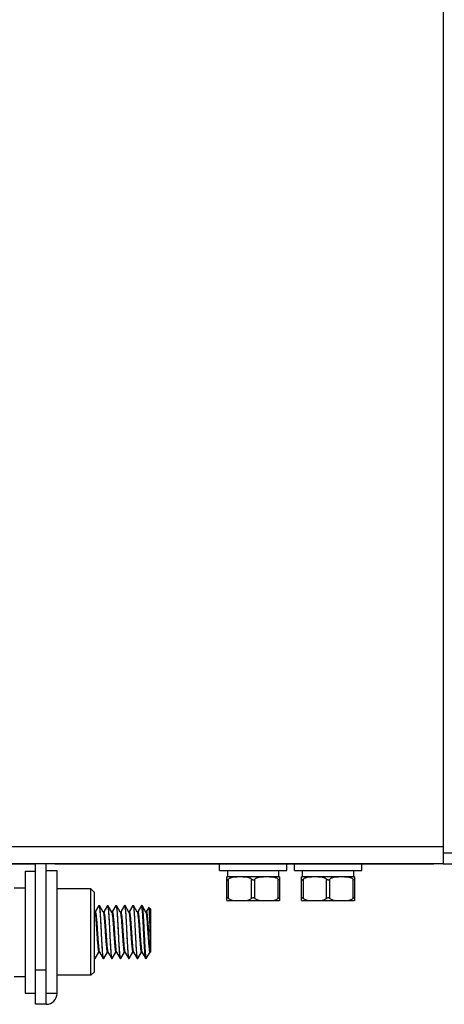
# Model space of a CAD drawing. Header units: millimetres. Extents: x 0 to 2125, y 1 to 1486.
# Tile 45 of 55: x 755 to 818, y 804 to 948. Entities that reach past the tile are written whole.
import ezdxf

# ---------------------------------------------------------------- set-up
doc = ezdxf.new("R2010")
doc.units = ezdxf.units.MM
doc.header["$LTSCALE"] = 77.505185
doc.layers.get('0').update_dxf_attribs({"linetype": 'CONTINUOUS'})

msp = doc.modelspace()

# ---------------------------------------------------------------- linework, layer by layer
at = {"linetype": 'Continuous'}
for p, q in [((817.65107, 1316.32716), (817.65107, 824.59457)), ((700.55107, 826.9005), (817.65107, 826.9005)), ((949.45107, 825.92716), (817.65107, 825.92716)), ((700.55107, 824.40053), (817.65107, 824.40053)), ((716.45108, 824.32978), (757.75107, 824.33167)), ((759.35107, 824.32716), (757.75107, 824.32716)), ((757.75107, 803.72716), (757.75107, 824.32716)), ((759.35107, 803.72716), (759.35107, 824.39104)), ((760.95107, 824.32716), (815.95107, 824.32716)), ((784.80107, 823.37716), (784.80107, 824.32716)), ((794.70107, 823.37716), (794.70107, 824.32716)), ((795.80107, 823.37716), (795.80107, 824.32716)), ((805.70107, 823.37716), (805.70107, 824.32716)), ((817.65107, 824.58118), (817.65107, 824.32716)), ((817.65107, 824.32716), (819.25107, 824.32716)), ((756.25107, 823.27716), (757.75107, 823.27716)), ((756.25107, 823.27705), (756.25107, 805.37726)), ((760.95107, 823.32716), (759.35107, 823.32716)), ((760.95107, 805.32716), (760.95107, 823.32716)), ((784.80113, 823.37716), (794.70101, 823.37716)), ((786.00107, 822.42716), (785.84842, 822.41153)), ((785.85107, 818.94222), (785.85107, 822.4121)), ((786.00107, 822.42716), (786.00107, 823.37716)), ((793.50107, 822.42716), (786.00107, 822.42716)), ((793.50107, 822.42716), (793.50107, 823.37716)), ((793.50107, 822.42716), (793.65372, 822.41153)), ((793.65107, 818.94222), (793.65107, 822.4121)), ((795.80113, 823.37716), (805.70101, 823.37716)), ((797.00107, 822.42716), (796.84842, 822.41153)), ((796.85107, 818.94222), (796.85107, 822.4121)), ((797.00107, 822.42716), (797.00107, 823.37716)), ((804.50107, 822.42716), (797.00107, 822.42716)), ((804.50107, 822.42716), (804.50107, 823.37716)), ((804.50107, 822.42716), (804.65372, 822.41153)), ((804.65107, 818.94222), (804.65107, 822.4121)), ((754.65107, 820.82716), (756.25107, 820.82716)), ((786.10107, 819.24706), (786.10107, 822.10725)), ((789.50107, 819.24706), (789.50107, 822.10725)), ((790.00107, 819.24706), (790.00107, 822.10725)), ((793.40107, 819.24706), (793.40107, 822.10725)), ((797.10107, 819.24706), (797.10107, 822.10725)), ((800.50107, 819.24706), (800.50107, 822.10725)), ((801.00107, 819.24706), (801.00107, 822.10725)), ((804.40107, 819.24706), (804.40107, 822.10725)), ((765.92107, 820.65216), (760.95107, 820.65216)), ((766.42107, 820.15216), (765.92107, 820.65216)), ((765.92107, 808.00216), (765.92107, 820.65216)), ((766.42107, 808.50223), (766.42107, 820.15209)), ((767.08354, 818.21203), (766.5395, 817.27453)), ((767.08354, 818.21203), (767.10107, 818.22716)), ((767.10107, 818.22716), (767.15107, 818.22716)), ((767.10107, 818.22716), (767.15107, 818.22716)), ((767.1686, 818.21203), (767.15107, 818.22716)), ((767.72422, 817.25459), (767.1686, 818.21203)), ((768.33354, 818.21203), (767.7895, 817.27453)), ((768.33354, 818.21203), (768.35107, 818.22716)), ((768.35107, 818.22716), (768.40107, 818.22716)), ((768.35107, 818.22716), (768.40107, 818.22716)), ((768.35107, 818.22716), (768.35335, 818.2269)), ((768.4186, 818.21203), (768.40107, 818.22716)), ((768.97422, 817.25459), (768.4186, 818.21203)), ((769.58354, 818.21203), (769.0395, 817.27453)), ((769.58354, 818.21203), (769.60107, 818.22716)), ((769.60107, 818.22716), (769.65107, 818.22716)), ((769.60107, 818.22716), (769.65107, 818.22716)), ((769.60107, 818.22716), (769.60336, 818.2269)), ((769.6686, 818.21203), (769.65107, 818.22716)), ((770.22422, 817.25459), (769.6686, 818.21203)), ((770.83354, 818.21203), (770.2895, 817.27453)), ((770.83354, 818.21203), (770.85107, 818.22716)), ((770.85107, 818.22716), (770.90107, 818.22716)), ((770.85107, 818.22716), (770.90107, 818.22716)), ((770.85107, 818.22716), (770.85336, 818.2269)), ((770.9186, 818.21203), (770.90107, 818.22716)), ((771.47422, 817.25459), (770.9186, 818.21203)), ((772.08354, 818.21203), (771.5395, 817.27453)), ((772.08354, 818.21203), (772.10107, 818.22716)), ((772.10107, 818.22716), (772.15107, 818.22716)), ((772.10107, 818.22716), (772.15107, 818.22716)), ((772.1686, 818.21203), (772.15107, 818.22716)), ((772.72422, 817.25459), (772.1686, 818.21203)), ((773.33354, 818.21203), (772.7895, 817.27453)), ((773.33354, 818.21203), (773.35107, 818.22716)), ((773.35107, 818.22716), (773.40107, 818.22716)), ((773.35107, 818.22716), (773.40107, 818.22716)), ((773.35333, 818.22691), (773.35107, 818.22716)), ((773.40107, 818.22716), (773.4186, 818.21203)), ((773.97422, 817.25459), (773.4186, 818.21203)), ((774.42441, 817.93756), (774.0395, 817.27453)), ((774.43636, 817.94187), (774.42441, 817.93756)), ((774.43636, 817.94187), (774.65107, 817.72716)), ((785.84849, 818.94277), (786.00107, 818.92716)), ((793.50107, 818.92716), (786.00107, 818.92716)), ((793.65365, 818.94277), (793.50107, 818.92716)), ((796.84849, 818.94277), (797.00107, 818.92716)), ((804.50107, 818.92716), (797.00107, 818.92716)), ((804.65365, 818.94277), (804.50107, 818.92716)), ((766.47422, 817.25459), (766.42107, 817.34609)), ((766.55107, 817.27453), (766.46264, 817.27453)), ((767.80107, 817.27453), (767.71264, 817.27453)), ((769.05107, 817.27453), (768.96264, 817.27453)), ((770.21264, 817.27453), (770.30107, 817.27453)), ((770.22422, 817.25457), (770.22911, 817.24528)), ((771.55107, 817.27453), (771.46264, 817.27453)), ((771.47422, 817.25458), (771.47933, 817.24483)), ((772.80107, 817.27453), (772.71264, 817.27453)), ((772.72422, 817.25458), (772.72956, 817.24435)), ((774.05107, 817.27453), (773.96264, 817.27453)), ((774.65107, 817.72713), (774.65107, 811.37978)), ((766.5436, 810.44229), (767.08764, 811.37979)), ((767.07607, 811.37979), (767.1645, 811.37979)), ((767.15292, 811.39973), (767.70854, 810.44229)), ((767.7936, 810.44229), (768.33764, 811.37979)), ((768.32607, 811.37979), (768.4145, 811.37979)), ((768.40292, 811.39973), (768.95854, 810.44229)), ((769.0436, 810.44229), (769.58764, 811.37979)), ((769.57607, 811.37979), (769.6645, 811.37979)), ((769.64919, 811.40667), (769.65292, 811.39974)), ((769.65292, 811.39973), (770.20854, 810.44229)), ((770.2936, 810.44229), (770.83764, 811.37979)), ((770.82607, 811.37979), (770.9145, 811.37979)), ((770.89755, 811.41004), (770.90292, 811.39974)), ((770.90292, 811.39973), (771.45854, 810.44229)), ((771.5436, 810.44229), (772.08764, 811.37979)), ((772.07607, 811.37979), (772.1645, 811.37979)), ((772.15292, 811.39973), (772.70854, 810.44229)), ((772.7936, 810.44229), (773.33764, 811.37979)), ((773.32607, 811.37979), (773.4145, 811.37979)), ((773.40292, 811.39973), (773.95854, 810.44229)), ((774.0436, 810.44229), (774.58764, 811.37979)), ((774.57607, 811.37979), (774.65107, 811.37979)), ((766.42107, 810.50691), (766.45854, 810.44229)), ((766.45854, 810.44229), (766.47607, 810.42716)), ((766.47607, 810.42716), (766.52607, 810.42716)), ((766.47607, 810.42716), (766.52607, 810.42716)), ((766.5436, 810.44229), (766.52607, 810.42716)), ((767.70854, 810.44229), (767.72607, 810.42716)), ((767.72607, 810.42716), (767.77607, 810.42716)), ((767.72607, 810.42716), (767.77607, 810.42716)), ((767.77607, 810.42716), (767.77379, 810.42742)), ((767.7936, 810.44229), (767.77607, 810.42716)), ((768.95854, 810.44229), (768.97607, 810.42716)), ((768.97607, 810.42716), (769.02607, 810.42716)), ((769.0436, 810.44229), (769.02607, 810.42716)), ((770.20854, 810.44229), (770.22607, 810.42716)), ((770.22607, 810.42716), (770.27607, 810.42716)), ((770.22607, 810.42716), (770.27607, 810.42716)), ((770.27607, 810.42716), (770.2738, 810.42742)), ((770.2936, 810.44229), (770.27607, 810.42716)), ((771.45854, 810.44229), (771.47607, 810.42716)), ((771.47607, 810.42716), (771.52607, 810.42716)), ((771.47607, 810.42716), (771.52607, 810.42716)), ((771.5436, 810.44229), (771.52607, 810.42716)), ((772.70854, 810.44229), (772.72607, 810.42716)), ((772.72607, 810.42716), (772.77607, 810.42716)), ((772.72607, 810.42716), (772.77607, 810.42716)), ((772.77607, 810.42716), (772.77379, 810.42742)), ((772.7936, 810.44229), (772.77607, 810.42716)), ((773.97607, 810.42716), (774.02607, 810.42716)), ((774.00463, 810.44979), (774.00825, 810.44279)), ((774.02607, 810.42716), (774.0436, 810.44229)), ((754.65107, 807.82716), (756.25107, 807.82716)), ((759.35107, 808.72716), (757.75107, 808.72716)), ((765.92107, 808.00216), (760.95107, 808.00216)), ((766.42107, 808.50216), (765.92107, 808.00216)), ((756.25107, 805.37716), (757.75107, 805.37716)), ((760.95107, 805.32716), (759.35107, 805.32716)), ((759.35107, 803.72716), (757.75107, 803.72716))]:
    msp.add_line(p, q, dxfattribs=at)
for centre, radius, start, end in [((760.95107, 825.92716), 1.6, 257.9897936, 270), ((815.95107, 825.92716), 1.6, 270, 282.0102064), ((766.36837, 817.19324), 0.12234, 27.2992418, 30.0938928), ((767.62483, 817.19689), 0.11493, 28.518739, 30.1387499), ((767.24983, 811.45605), 0.11209, 209.0007187, 210.1629305), ((768.50526, 811.4591), 0.11831, 207.9587057, 210.1175664), ((766.52608, 810.43745), 0.01029, 258.277994, 269.9521975), ((771.52608, 810.43745), 0.01029, 258.277994, 269.9521975), ((759.35107, 805.32716), 1.6, 270, 0)]:
    msp.add_arc(centre, radius, start, end, dxfattribs=at)
for points, knots in [([(789.50107, 822.10725), (789.38222, 822.19497), (789.104, 822.3097), (788.67144, 822.38191), (788.23605, 822.4082), (787.80105, 822.41402), (787.36605, 822.4082), (786.93067, 822.38191), (786.49812, 822.3097), (786.21991, 822.19496), (786.10107, 822.10725)], [0, 0, 0, 0, 0.126626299, 0.251359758, 0.375711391, 0.5000055, 0.624299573, 0.74865073, 0.87338251, 1, 1, 1, 1]), ([(793.40107, 822.10725), (793.28221, 822.19498), (793.00398, 822.30971), (792.57141, 822.38191), (792.13606, 822.4082), (791.70108, 822.41402), (791.26611, 822.4082), (790.83075, 822.38192), (790.39818, 822.30971), (790.11994, 822.19498), (790.00107, 822.10725)], [0, 0, 0, 0, 0.12664008, 0.251366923, 0.375710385, 0.499996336, 0.62428242, 0.748625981, 0.873353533, 1, 1, 1, 1]), ([(800.50107, 822.10725), (800.38222, 822.19497), (800.104, 822.3097), (799.67144, 822.38191), (799.23605, 822.4082), (798.80105, 822.41402), (798.36605, 822.4082), (797.93067, 822.38191), (797.49812, 822.3097), (797.21991, 822.19496), (797.10107, 822.10725)], [0, 0, 0, 0, 0.126626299, 0.251359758, 0.375711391, 0.5000055, 0.624299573, 0.74865073, 0.87338251, 1, 1, 1, 1]), ([(804.40107, 822.10725), (804.28221, 822.19498), (804.00398, 822.30971), (803.57141, 822.38191), (803.13606, 822.4082), (802.70108, 822.41402), (802.26611, 822.4082), (801.83075, 822.38192), (801.39818, 822.30971), (801.11994, 822.19498), (801.00107, 822.10725)], [0, 0, 0, 0, 0.12664008, 0.251366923, 0.375710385, 0.499996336, 0.62428242, 0.748625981, 0.873353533, 1, 1, 1, 1]), ([(785.85107, 822.10725), (785.85107, 822.09492), (785.85321, 822.07109), (785.86407, 822.03842), (785.88553, 822.01209), (785.92115, 822.00296), (785.96141, 822.01499), (786.0048, 822.03888), (786.05192, 822.07109), (786.08427, 822.09485), (786.10107, 822.10725)], [0, 0, 0, 0, 0.107056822, 0.205775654, 0.296012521, 0.388715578, 0.505491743, 0.651520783, 0.818798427, 1, 1, 1, 1]), ([(789.50107, 822.10725), (789.51869, 822.09425), (789.56499, 822.06266), (789.64638, 822.02047), (789.71592, 822.00633), (789.75107, 822.00633)], [0, 0, 0, 0, 0.240123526, 0.614400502, 1, 1, 1, 1]), ([(789.75107, 822.00633), (789.77466, 822.00633), (789.86584, 822.01854), (789.94689, 822.06727), (790.00107, 822.10725)], [0, 0, 0, 0, 0.259379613, 1, 1, 1, 1]), ([(793.40107, 822.10725), (793.41787, 822.09485), (793.45022, 822.07109), (793.49734, 822.03888), (793.54073, 822.01499), (793.58099, 822.00296), (793.61661, 822.01209), (793.63807, 822.03842), (793.64893, 822.07109), (793.65107, 822.09492), (793.65107, 822.10725)], [0, 0, 0, 0, 0.181201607, 0.348479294, 0.494508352, 0.611284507, 0.703987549, 0.794224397, 0.892943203, 1, 1, 1, 1]), ([(796.85107, 822.10725), (796.85107, 822.09492), (796.85321, 822.07109), (796.86407, 822.03842), (796.88553, 822.01209), (796.92115, 822.00296), (796.96141, 822.01499), (797.0048, 822.03888), (797.05192, 822.07109), (797.08427, 822.09485), (797.10107, 822.10725)], [0, 0, 0, 0, 0.107056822, 0.205775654, 0.296012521, 0.388715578, 0.505491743, 0.651520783, 0.818798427, 1, 1, 1, 1]), ([(800.50107, 822.10725), (800.51869, 822.09425), (800.56499, 822.06266), (800.64638, 822.02047), (800.71592, 822.00633), (800.75107, 822.00633)], [0, 0, 0, 0, 0.240123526, 0.614400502, 1, 1, 1, 1]), ([(800.75107, 822.00633), (800.77466, 822.00633), (800.86584, 822.01854), (800.94689, 822.06727), (801.00107, 822.10725)], [0, 0, 0, 0, 0.259379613, 1, 1, 1, 1]), ([(804.40107, 822.10725), (804.41787, 822.09485), (804.45022, 822.07109), (804.49734, 822.03888), (804.54073, 822.01499), (804.58099, 822.00296), (804.61661, 822.01209), (804.63807, 822.03842), (804.64893, 822.07109), (804.65107, 822.09492), (804.65107, 822.10725)], [0, 0, 0, 0, 0.181201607, 0.348479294, 0.494508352, 0.611284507, 0.703987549, 0.794224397, 0.892943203, 1, 1, 1, 1]), ([(786.10107, 819.24706), (786.08427, 819.25946), (786.05192, 819.28323), (786.0048, 819.31543), (785.96141, 819.33933), (785.92115, 819.35136), (785.88553, 819.34223), (785.86407, 819.3159), (785.85321, 819.28322), (785.85107, 819.2594), (785.85107, 819.24706)], [0, 0, 0, 0, 0.181201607, 0.348479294, 0.494508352, 0.611284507, 0.703987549, 0.794224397, 0.892943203, 1, 1, 1, 1]), ([(789.75107, 819.34799), (789.72749, 819.34799), (789.6363, 819.33578), (789.55525, 819.28705), (789.50107, 819.24706)], [0, 0, 0, 0, 0.259379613, 1, 1, 1, 1]), ([(790.00107, 819.24706), (789.98346, 819.26006), (789.93715, 819.29166), (789.85576, 819.33385), (789.78623, 819.34799), (789.75107, 819.34799)], [0, 0, 0, 0, 0.240123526, 0.614400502, 1, 1, 1, 1]), ([(793.65107, 819.24706), (793.65107, 819.2594), (793.64893, 819.28322), (793.63807, 819.3159), (793.61661, 819.34223), (793.58099, 819.35136), (793.54073, 819.33933), (793.49734, 819.31543), (793.45022, 819.28323), (793.41787, 819.25946), (793.40107, 819.24706)], [0, 0, 0, 0, 0.107056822, 0.205775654, 0.296012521, 0.388715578, 0.505491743, 0.651520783, 0.818798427, 1, 1, 1, 1]), ([(797.10107, 819.24706), (797.08427, 819.25946), (797.05192, 819.28323), (797.0048, 819.31543), (796.96141, 819.33933), (796.92115, 819.35136), (796.88553, 819.34223), (796.86407, 819.3159), (796.85321, 819.28322), (796.85107, 819.2594), (796.85107, 819.24706)], [0, 0, 0, 0, 0.181201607, 0.348479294, 0.494508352, 0.611284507, 0.703987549, 0.794224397, 0.892943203, 1, 1, 1, 1]), ([(800.75107, 819.34799), (800.72749, 819.34799), (800.6363, 819.33578), (800.55525, 819.28705), (800.50107, 819.24706)], [0, 0, 0, 0, 0.259379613, 1, 1, 1, 1]), ([(801.00107, 819.24706), (800.98346, 819.26006), (800.93715, 819.29166), (800.85576, 819.33385), (800.78623, 819.34799), (800.75107, 819.34799)], [0, 0, 0, 0, 0.240123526, 0.614400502, 1, 1, 1, 1]), ([(804.65107, 819.24706), (804.65107, 819.2594), (804.64893, 819.28322), (804.63807, 819.3159), (804.61661, 819.34223), (804.58099, 819.35136), (804.54073, 819.33933), (804.49734, 819.31543), (804.45022, 819.28323), (804.41787, 819.25946), (804.40107, 819.24706)], [0, 0, 0, 0, 0.107056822, 0.205775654, 0.296012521, 0.388715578, 0.505491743, 0.651520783, 0.818798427, 1, 1, 1, 1]), ([(767.10107, 818.22716), (767.10463, 818.22716), (767.10962, 818.2241), (767.11295, 818.22025), (767.11394, 818.21899)], [0, 0, 0, 0, 0.6897136, 1, 1, 1, 1]), ([(767.11394, 818.21899), (767.11493, 818.21773), (767.11937, 818.2114), (767.12271, 818.20437), (767.1251, 818.19874)], [0, 0, 0, 0, 0.207680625, 1, 1, 1, 1]), ([(767.1251, 818.19874), (767.12601, 818.19657), (767.12998, 818.18666), (767.13326, 818.17648), (767.13562, 818.1685)], [0, 0, 0, 0, 0.22032335, 1, 1, 1, 1]), ([(767.13562, 818.1685), (767.15319, 818.10899), (767.1784, 817.94716), (767.21267, 817.64945), (767.2465, 817.24404), (767.28141, 816.74481), (767.31635, 816.16742), (767.35151, 815.53063), (767.38671, 814.85498), (767.42194, 814.16228), (767.45717, 813.47491), (767.49234, 812.81506), (767.52743, 812.20404), (767.5623, 811.66156), (767.59695, 811.20518), (767.62716, 810.88567), (767.6528, 810.68421), (767.66996, 810.57606), (767.68701, 810.49842), (767.7002, 810.4567), (767.70854, 810.44231)], [0, 0, 0, 0, 0.02400838, 0.063086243, 0.116082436, 0.181328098, 0.256735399, 0.3398784, 0.428081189, 0.51850474, 0.608233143, 0.694377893, 0.774166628, 0.845030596, 0.904693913, 0.951258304, 0.969160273, 0.983287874, 0.993565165, 1, 1, 1, 1]), ([(767.73938, 810.49331), (767.72219, 810.55509), (767.69687, 810.72057), (767.66278, 811.02334), (767.62897, 811.4323), (767.59419, 811.93373), (767.55935, 812.51194), (767.51154, 813.38085), (767.46581, 814.28567), (767.41905, 815.19722), (767.384, 815.85372), (767.34904, 816.46128), (767.3143, 817.00046), (767.27978, 817.45394), (767.24968, 817.77138), (767.22414, 817.97154), (767.20704, 818.07901), (767.19005, 818.1562), (767.1769, 818.19768), (767.1686, 818.212)], [0, 0, 0, 0, 0.024835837, 0.064597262, 0.118109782, 0.183699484, 0.259281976, 0.342443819, 0.520735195, 0.610159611, 0.69594579, 0.775356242, 0.845854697, 0.905193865, 0.951501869, 0.969307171, 0.983360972, 0.993589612, 1, 1, 1, 1]), ([(768.36282, 818.22034), (768.36376, 818.21926), (768.36795, 818.21377), (768.37113, 818.20758), (768.37339, 818.20262)], [0, 0, 0, 0, 0.208388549, 1, 1, 1, 1]), ([(768.37339, 818.20262), (768.37467, 818.19982), (768.38033, 818.18626), (768.38466, 818.17218), (768.38777, 818.161)], [0, 0, 0, 0, 0.209803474, 1, 1, 1, 1]), ([(768.38777, 818.161), (768.40496, 818.09922), (768.43028, 817.93373), (768.46437, 817.63096), (768.49818, 817.22198), (768.53296, 816.72055), (768.56779, 816.14233), (768.6156, 815.27342), (768.66134, 814.36859), (768.7081, 813.45705), (768.74314, 812.80056), (768.7781, 812.19302), (768.81284, 811.65385), (768.84737, 811.20037), (768.87746, 810.88294), (768.903, 810.68278), (768.9201, 810.5753), (768.93709, 810.49812), (768.95024, 810.45664), (768.95854, 810.44232)], [0, 0, 0, 0, 0.024837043, 0.064599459, 0.118112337, 0.183702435, 0.259286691, 0.342450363, 0.520741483, 0.610165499, 0.695949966, 0.775357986, 0.845855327, 0.905194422, 0.951502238, 0.969307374, 0.983361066, 0.993589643, 1, 1, 1, 1]), ([(768.98929, 810.49363), (768.97211, 810.5555), (768.94679, 810.72114), (768.91271, 811.02412), (768.8789, 811.43323), (768.84412, 811.93474), (768.80929, 812.51299), (768.76149, 813.38185), (768.71576, 814.28658), (768.66901, 815.19798), (768.63397, 815.85434), (768.59901, 816.46174), (768.56428, 817.00078), (768.52976, 817.45414), (768.49967, 817.77149), (768.47413, 817.9716), (768.45703, 818.07904), (768.44004, 818.15621), (768.4269, 818.19768), (768.4186, 818.212)], [0, 0, 0, 0, 0.024870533, 0.064660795, 0.118195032, 0.183797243, 0.259387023, 0.342551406, 0.520830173, 0.610242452, 0.696013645, 0.775405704, 0.845887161, 0.905213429, 0.951511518, 0.969312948, 0.983363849, 0.993590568, 1, 1, 1, 1]), ([(769.61277, 818.22039), (769.61371, 818.21931), (769.61789, 818.21386), (769.62106, 818.20771), (769.62332, 818.20277)], [0, 0, 0, 0, 0.208422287, 1, 1, 1, 1]), ([(769.62332, 818.20277), (769.62461, 818.19994), (769.63035, 818.18623), (769.63472, 818.17199), (769.63786, 818.16068)], [0, 0, 0, 0, 0.209381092, 1, 1, 1, 1]), ([(769.63786, 818.16068), (769.65503, 818.0988), (769.68036, 817.93316), (769.71444, 817.63017), (769.74825, 817.22105), (769.78302, 816.71953), (769.81785, 816.1413), (769.86565, 815.27244), (769.91138, 814.36772), (769.95814, 813.45632), (769.99317, 812.79996), (770.02813, 812.19256), (770.06286, 811.65353), (770.09738, 811.20017), (770.12747, 810.88283), (770.15301, 810.68272), (770.17011, 810.57527), (770.1871, 810.49811), (770.20024, 810.45664), (770.20854, 810.44232)], [0, 0, 0, 0, 0.024871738, 0.064662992, 0.118198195, 0.183802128, 0.25939051, 0.342553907, 0.520832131, 0.61024396, 0.696014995, 0.775408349, 0.845889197, 0.905214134, 0.951511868, 0.969313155, 0.983363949, 0.9935906, 1, 1, 1, 1]), ([(770.23948, 810.49293), (770.22227, 810.5546), (770.19696, 810.7199), (770.16286, 811.02241), (770.12905, 811.4312), (770.09427, 811.93252), (770.05942, 812.5107), (770.0116, 813.37968), (769.96586, 814.28462), (769.91909, 815.19633), (769.88404, 815.85299), (769.84908, 816.46073), (769.81433, 817.00008), (769.7798, 817.4537), (769.7497, 817.77124), (769.72415, 817.97147), (769.70705, 818.07898), (769.69005, 818.15618), (769.6769, 818.19768), (769.6686, 818.212)], [0, 0, 0, 0, 0.024794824, 0.064521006, 0.118007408, 0.183580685, 0.259156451, 0.34231911, 0.520625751, 0.610063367, 0.695866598, 0.775296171, 0.84581346, 0.905169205, 0.951489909, 0.969299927, 0.983357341, 0.993588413, 1, 1, 1, 1]), ([(770.86282, 818.22035), (770.86375, 818.21926), (770.86795, 818.21378), (770.87112, 818.20759), (770.87338, 818.20263)], [0, 0, 0, 0, 0.208390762, 1, 1, 1, 1]), ([(770.87338, 818.20263), (770.87466, 818.19982), (770.88033, 818.18625), (770.88466, 818.17217), (770.88777, 818.16098)], [0, 0, 0, 0, 0.209775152, 1, 1, 1, 1]), ([(770.88777, 818.16098), (770.90496, 818.09919), (770.93028, 817.93369), (770.96437, 817.6309), (770.99818, 817.22192), (771.03296, 816.72047), (771.0678, 816.14224), (771.11561, 815.27333), (771.16134, 814.36852), (771.2081, 813.457), (771.24314, 812.80051), (771.2781, 812.19297), (771.31284, 811.6538), (771.34737, 811.20033), (771.37746, 810.88291), (771.40301, 810.68276), (771.42011, 810.5753), (771.43709, 810.49812), (771.45024, 810.45664), (771.45854, 810.44232)], [0, 0, 0, 0, 0.024839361, 0.0646037, 0.118118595, 0.183710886, 0.259296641, 0.342460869, 0.520748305, 0.610170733, 0.69595526, 0.77536434, 0.845861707, 0.905199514, 0.951504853, 0.96930871, 0.983361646, 0.993589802, 1, 1, 1, 1]), ([(771.49163, 810.48545), (771.47403, 810.54485), (771.44884, 810.7065), (771.41455, 811.00396), (771.38073, 811.4092), (771.34581, 811.90832), (771.31086, 812.48567), (771.2757, 813.12247), (771.24049, 813.7982), (771.20525, 814.49101), (771.17002, 815.17853), (771.13484, 815.83855), (771.09974, 816.44974), (771.06487, 816.99239), (771.03021, 817.44891), (771, 817.76852), (770.97435, 817.97004), (770.95719, 818.07822), (770.94013, 818.15588), (770.92694, 818.19761), (770.9186, 818.21201)], [0, 0, 0, 0, 0.023967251, 0.063011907, 0.115982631, 0.181211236, 0.256609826, 0.339751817, 0.42795951, 0.518393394, 0.608138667, 0.694301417, 0.774108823, 0.844990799, 0.904670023, 0.951246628, 0.969152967, 0.983284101, 0.99356389, 1, 1, 1, 1]), ([(772.10107, 818.22716), (772.10463, 818.22716), (772.10962, 818.2241), (772.11295, 818.22025), (772.11394, 818.21899)], [0, 0, 0, 0, 0.6897136, 1, 1, 1, 1]), ([(772.11394, 818.21899), (772.11493, 818.21773), (772.11937, 818.2114), (772.12271, 818.20437), (772.1251, 818.19874)], [0, 0, 0, 0, 0.207680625, 1, 1, 1, 1]), ([(772.1251, 818.19874), (772.12601, 818.19657), (772.12998, 818.18666), (772.13326, 818.17648), (772.13562, 818.1685)], [0, 0, 0, 0, 0.22032335, 1, 1, 1, 1]), ([(772.13562, 818.1685), (772.15319, 818.10899), (772.1784, 817.94716), (772.21267, 817.64945), (772.2465, 817.24404), (772.28141, 816.74481), (772.31635, 816.16742), (772.35151, 815.53063), (772.38671, 814.85498), (772.42194, 814.16228), (772.45717, 813.47491), (772.49234, 812.81506), (772.52743, 812.20404), (772.5623, 811.66156), (772.59695, 811.20518), (772.62716, 810.88567), (772.6528, 810.68421), (772.66996, 810.57606), (772.68701, 810.49842), (772.7002, 810.4567), (772.70854, 810.44231)], [0, 0, 0, 0, 0.02400838, 0.063086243, 0.116082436, 0.181328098, 0.256735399, 0.3398784, 0.428081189, 0.51850474, 0.608233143, 0.694377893, 0.774166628, 0.845030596, 0.904693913, 0.951258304, 0.969160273, 0.983287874, 0.993565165, 1, 1, 1, 1]), ([(772.73938, 810.49331), (772.72219, 810.55509), (772.69687, 810.72057), (772.66278, 811.02334), (772.62897, 811.4323), (772.59419, 811.93373), (772.55935, 812.51194), (772.51154, 813.38085), (772.46581, 814.28567), (772.41905, 815.19722), (772.384, 815.85372), (772.34904, 816.46128), (772.3143, 817.00046), (772.27978, 817.45394), (772.24968, 817.77138), (772.22414, 817.97154), (772.20704, 818.07901), (772.19005, 818.1562), (772.1769, 818.19768), (772.1686, 818.212)], [0, 0, 0, 0, 0.024835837, 0.064597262, 0.118109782, 0.183699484, 0.259281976, 0.342443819, 0.520735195, 0.610159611, 0.69594579, 0.775356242, 0.845854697, 0.905193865, 0.951501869, 0.969307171, 0.983360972, 0.993589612, 1, 1, 1, 1]), ([(773.37364, 818.20207), (773.37279, 818.20394), (773.36978, 818.21026), (773.36619, 818.21638), (773.36298, 818.22015)], [0, 0, 0, 0, 0.293454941, 1, 1, 1, 1]), ([(773.38744, 818.16218), (773.38634, 818.16609), (773.38237, 818.17959), (773.37775, 818.19295), (773.37364, 818.20207)], [0, 0, 0, 0, 0.289093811, 1, 1, 1, 1]), ([(773.95854, 810.4423), (773.95024, 810.45663), (773.93709, 810.49814), (773.92009, 810.57538), (773.90298, 810.68294), (773.87742, 810.88328), (773.84731, 811.20102), (773.81276, 811.65493), (773.778, 812.19461), (773.74302, 812.80269), (773.70796, 813.45971), (773.67284, 814.14456), (773.63771, 814.83528), (773.60262, 815.50969), (773.56757, 816.14614), (773.53272, 816.72425), (773.49792, 817.22535), (773.46411, 817.6338), (773.42999, 817.93581), (773.40469, 818.10074), (773.38744, 818.16218)], [0, 0, 0, 0, 0.006413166, 0.016646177, 0.030710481, 0.048527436, 0.094872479, 0.154260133, 0.224811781, 0.304278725, 0.390121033, 0.479591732, 0.569826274, 0.657935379, 0.741098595, 0.816655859, 0.882194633, 0.935631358, 0.975289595, 1, 1, 1, 1]), ([(773.4186, 818.212), (773.42719, 818.19718), (773.44065, 818.15399), (773.45809, 818.07353), (773.47563, 817.96115), (773.50186, 817.75161), (773.53273, 817.41933), (773.56816, 816.94513), (773.60381, 816.38247), (773.63968, 815.7504), (773.67564, 815.07023), (773.71165, 814.36496), (773.74766, 813.65842), (773.78363, 812.97446), (773.81952, 812.33622), (773.8552, 811.76522), (773.89067, 811.28077), (773.92157, 810.93896), (773.94772, 810.72104), (773.96534, 810.60213), (773.98285, 810.5148), (773.99636, 810.46724), (774.00463, 810.44979)], [0, 0, 0, 0, 0.00659362, 0.017189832, 0.031791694, 0.050315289, 0.098515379, 0.160228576, 0.233397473, 0.315565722, 0.40396779, 0.495625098, 0.587448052, 0.676341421, 0.759309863, 0.833560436, 0.896599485, 0.946322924, 0.96566265, 0.981111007, 0.992562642, 1, 1, 1, 1]), ([(774.65107, 813.88111), (774.64174, 814.12913), (774.62361, 814.62247), (774.5969, 815.347), (774.57045, 816.02999), (774.54786, 816.55869), (774.5294, 816.93774), (774.51623, 817.18154), (774.50316, 817.39439), (774.49018, 817.57398), (774.4775, 817.71867), (774.46484, 817.82659), (774.4542, 817.89381), (774.44436, 817.92776), (774.43944, 817.93879), (774.43636, 817.94187)], [0, 0, 0, 0, 0.182953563, 0.363903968, 0.534441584, 0.686785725, 0.753977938, 0.814185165, 0.866760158, 0.911162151, 0.946935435, 0.973749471, 0.991396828, 0.996790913, 1, 1, 1, 1]), ([(786.10107, 819.24706), (786.21991, 819.15936), (786.49811, 819.04463), (786.93065, 818.97241), (787.36601, 818.94612), (787.801, 818.9403), (788.23599, 818.94611), (788.67136, 818.9724), (789.10395, 819.0446), (789.3822, 819.15934), (789.50107, 819.24706)], [0, 0, 0, 0, 0.126614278, 0.251342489, 0.375689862, 0.499980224, 0.62427071, 0.748618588, 0.873350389, 1, 1, 1, 1]), ([(790.00107, 819.24706), (790.11994, 819.15934), (790.39817, 819.04461), (790.83074, 818.9724), (791.2661, 818.94612), (791.70107, 818.9403), (792.13605, 818.94612), (792.57141, 818.9724), (793.00397, 819.04461), (793.28221, 819.15934), (793.40107, 819.24706)], [0, 0, 0, 0, 0.126642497, 0.251370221, 0.375714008, 0.500000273, 0.624286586, 0.748630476, 0.873358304, 1, 1, 1, 1]), ([(797.10107, 819.24706), (797.21991, 819.15936), (797.49811, 819.04463), (797.93065, 818.97241), (798.36601, 818.94612), (798.801, 818.9403), (799.23599, 818.94611), (799.67136, 818.9724), (800.10395, 819.0446), (800.3822, 819.15934), (800.50107, 819.24706)], [0, 0, 0, 0, 0.126614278, 0.251342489, 0.375689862, 0.499980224, 0.62427071, 0.748618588, 0.873350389, 1, 1, 1, 1]), ([(801.00107, 819.24706), (801.11994, 819.15934), (801.39817, 819.04461), (801.83074, 818.9724), (802.2661, 818.94612), (802.70107, 818.9403), (803.13605, 818.94612), (803.57141, 818.9724), (804.00397, 819.04461), (804.28221, 819.15934), (804.40107, 819.24706)], [0, 0, 0, 0, 0.126642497, 0.251370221, 0.375714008, 0.500000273, 0.624286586, 0.748630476, 0.873358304, 1, 1, 1, 1]), ([(766.47709, 817.24935), (766.48513, 817.23381), (766.49908, 817.19273), (766.52659, 817.07782), (766.55759, 816.87392), (766.59351, 816.56414), (766.6296, 816.17537), (766.66615, 815.72151), (766.70281, 815.21843), (766.73957, 814.68392), (766.77635, 814.13681), (766.81312, 813.59642), (766.84983, 813.08181), (766.88639, 812.61116), (766.92273, 812.20096), (766.95853, 811.86587), (766.99036, 811.63889), (767.01683, 811.50427), (767.03563, 811.43869), (767.05055, 811.39844), (767.06847, 811.3798), (767.07607, 811.3798)], [0, 0, 0, 0, 0.008868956, 0.021844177, 0.059941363, 0.11325878, 0.180003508, 0.257862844, 0.344114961, 0.435734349, 0.529502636, 0.622124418, 0.710345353, 0.791069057, 0.861469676, 0.919098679, 0.961991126, 0.977468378, 0.988835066, 0.996145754, 1, 1, 1, 1]), ([(766.55107, 817.27452), (766.5587, 817.27453), (766.57667, 817.25573), (766.59163, 817.2153), (766.61048, 817.14932), (766.63703, 817.01395), (766.66895, 816.78571), (766.70485, 816.44884), (766.74129, 816.03658), (766.77796, 815.56376), (766.81477, 815.04703), (766.85165, 814.50476), (766.88853, 813.95619), (766.92539, 813.42078), (766.96215, 812.91753), (766.9988, 812.46433), (767.03496, 812.07709), (767.07098, 811.76979), (767.10196, 811.56845), (767.12965, 811.45613), (767.14364, 811.41641), (767.15179, 811.4017)], [0, 0, 0, 0, 0.003867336, 0.011211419, 0.022634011, 0.038188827, 0.081292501, 0.139194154, 0.209907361, 0.290958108, 0.379492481, 0.472385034, 0.566353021, 0.658074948, 0.744310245, 0.822016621, 0.888462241, 0.941332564, 0.978843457, 0.991478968, 1, 1, 1, 1]), ([(767.72582, 817.25176), (767.73394, 817.23682), (767.74792, 817.19674), (767.77556, 817.08372), (767.80655, 816.88169), (767.84254, 816.57372), (767.87868, 816.18606), (767.91531, 815.73268), (767.95204, 815.22948), (767.98887, 814.69431), (768.02573, 814.14612), (768.06257, 813.60436), (768.09935, 813.0882), (768.13599, 812.61597), (768.17241, 812.20426), (768.20828, 811.86787), (768.24018, 811.63997), (768.2667, 811.5048), (768.28554, 811.43893), (768.30049, 811.39855), (768.31845, 811.37979), (768.32607, 811.3798)], [0, 0, 0, 0, 0.00861505, 0.021341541, 0.059010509, 0.112001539, 0.178528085, 0.25627602, 0.34251613, 0.434210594, 0.528124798, 0.620944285, 0.70939399, 0.790356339, 0.860985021, 0.91881293, 0.961859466, 0.977394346, 0.988800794, 0.996136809, 1, 1, 1, 1]), ([(767.80107, 817.27452), (767.80868, 817.27452), (767.82663, 817.25582), (767.84156, 817.2155), (767.86038, 817.14976), (767.88688, 817.01483), (767.91875, 816.78735), (767.95458, 816.45154), (767.99097, 816.04051), (768.02758, 815.56899), (768.06432, 815.05352), (768.10113, 814.51238), (768.13796, 813.96468), (768.17476, 813.4298), (768.21146, 812.92665), (768.24805, 812.47305), (768.28417, 812.08489), (768.32012, 811.77611), (768.35112, 811.57323), (768.3787, 811.45937), (768.39267, 811.41883), (768.40075, 811.40363)], [0, 0, 0, 0, 0.00385882, 0.011183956, 0.022572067, 0.038081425, 0.08105857, 0.138796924, 0.209322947, 0.290177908, 0.378524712, 0.471255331, 0.565104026, 0.656764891, 0.743010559, 0.820808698, 0.887433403, 0.940571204, 0.978432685, 0.991271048, 1, 1, 1, 1]), ([(768.9806, 817.24213), (768.98843, 817.22496), (769.00225, 817.18112), (769.02951, 817.06111), (769.06045, 816.85212), (769.09619, 816.53745), (769.13214, 816.14567), (769.16849, 815.69058), (769.20495, 815.18793), (769.24151, 814.65526), (769.27808, 814.11116), (769.31464, 813.57459), (769.35113, 813.06425), (769.38749, 812.59798), (769.42362, 812.19191), (769.45921, 811.86039), (769.49085, 811.63591), (769.51719, 811.50282), (769.53585, 811.43799), (769.55074, 811.39819), (769.56853, 811.37978), (769.57607, 811.37979)], [0, 0, 0, 0, 0.009579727, 0.023225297, 0.062492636, 0.11670054, 0.184039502, 0.262200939, 0.348483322, 0.43989496, 0.533262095, 0.625341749, 0.712936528, 0.79300812, 0.862786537, 0.919873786, 0.962347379, 0.977670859, 0.988927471, 0.996169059, 1, 1, 1, 1]), ([(769.05107, 817.27452), (769.05866, 817.27452), (769.07654, 817.25594), (769.09146, 817.2158), (769.11022, 817.15041), (769.13667, 817.01617), (769.16844, 816.78981), (769.20419, 816.4556), (769.24048, 816.04641), (769.27699, 815.57684), (769.31365, 815.06328), (769.35036, 814.52383), (769.38709, 813.97746), (769.4238, 813.4434), (769.46041, 812.94042), (769.49691, 812.48625), (769.53297, 812.09672), (769.56885, 811.78572), (769.59984, 811.58055), (769.62728, 811.46438), (769.6412, 811.42261), (769.64919, 811.40667)], [0, 0, 0, 0, 0.003848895, 0.011141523, 0.022481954, 0.037919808, 0.080708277, 0.138202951, 0.208449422, 0.289011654, 0.377077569, 0.469565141, 0.563234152, 0.654802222, 0.741062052, 0.818996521, 0.885888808, 0.939427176, 0.977814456, 0.990956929, 1, 1, 1, 1]), ([(770.22911, 817.24528), (770.23704, 817.2288), (770.25092, 817.18612), (770.27827, 817.06825), (770.30924, 816.86139), (770.34506, 816.54876), (770.38107, 816.15823), (770.4175, 815.70365), (770.45405, 815.20081), (770.49069, 814.66736), (770.52735, 814.12198), (770.564, 813.5838), (770.60058, 813.07166), (770.63703, 812.60354), (770.67325, 812.19572), (770.70893, 811.86269), (770.74064, 811.63716), (770.76704, 811.50343), (770.78575, 811.43828), (770.80067, 811.3983), (770.8185, 811.37979), (770.82607, 811.37979)], [0, 0, 0, 0, 0.009279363, 0.022644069, 0.061419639, 0.115253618, 0.18234319, 0.260377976, 0.346647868, 0.438146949, 0.531682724, 0.623990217, 0.711848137, 0.792193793, 0.862233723, 0.919548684, 0.96219833, 0.977584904, 0.988889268, 0.996158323, 1, 1, 1, 1]), ([(770.30107, 817.27453), (770.30863, 817.27453), (770.32644, 817.25604), (770.34137, 817.21614), (770.36005, 817.15108), (770.38644, 817.01756), (770.41812, 816.79237), (770.45378, 816.45983), (770.48996, 816.05257), (770.52638, 815.58505), (770.56294, 815.07349), (770.59955, 814.53583), (770.63619, 813.99086), (770.6728, 813.45766), (770.70932, 812.95488), (770.74573, 812.50013), (770.78172, 812.1092), (770.81751, 811.79591), (770.84847, 811.58836), (770.8758, 811.4698), (770.88965, 811.42674), (770.89755, 811.41004)], [0, 0, 0, 0, 0.003836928, 0.011097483, 0.022386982, 0.037752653, 0.080345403, 0.137586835, 0.207542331, 0.287799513, 0.375572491, 0.467806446, 0.561287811, 0.65275872, 0.739032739, 0.817108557, 0.884278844, 0.938233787, 0.977168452, 0.990624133, 1, 1, 1, 1]), ([(771.47933, 817.24483), (771.48724, 817.22825), (771.50111, 817.1854), (771.52845, 817.06722), (771.55942, 816.86005), (771.59522, 816.54712), (771.63122, 816.15641), (771.66765, 815.70175), (771.70418, 815.19894), (771.74081, 814.6656), (771.77746, 814.12041), (771.81409, 813.58246), (771.85066, 813.07058), (771.8871, 812.60273), (771.9233, 812.19517), (771.95897, 811.86236), (771.99067, 811.63698), (772.01707, 811.50334), (772.03576, 811.43824), (772.05068, 811.39829), (772.0685, 811.37979), (772.07607, 811.37979)], [0, 0, 0, 0, 0.009322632, 0.022728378, 0.061575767, 0.115464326, 0.182590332, 0.260643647, 0.346915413, 0.438401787, 0.531913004, 0.624187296, 0.712006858, 0.792312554, 0.862314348, 0.919596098, 0.962220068, 0.97759743, 0.988894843, 0.996159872, 1, 1, 1, 1]), ([(771.55107, 817.27453), (771.55861, 817.27453), (771.57639, 817.25614), (771.59128, 817.21637), (771.60993, 817.15158), (771.63626, 817.01858), (771.66789, 816.79424), (771.70347, 816.46292), (771.73959, 816.05708), (771.77593, 815.59106), (771.81242, 815.08097), (771.84896, 814.54462), (771.88553, 814.00068), (771.92207, 813.46813), (771.95852, 812.96551), (771.99486, 812.51035), (772.0308, 812.1184), (772.06653, 811.80346), (772.09747, 811.59418), (772.12471, 811.47389), (772.13852, 811.42989), (772.14634, 811.41263)], [0, 0, 0, 0, 0.003829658, 0.011067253, 0.022317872, 0.037632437, 0.08008243, 0.137139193, 0.206882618, 0.28691754, 0.374477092, 0.46652621, 0.559870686, 0.651270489, 0.737554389, 0.815732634, 0.883104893, 0.937362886, 0.976696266, 0.990380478, 1, 1, 1, 1]), ([(772.72956, 817.24435), (772.73746, 817.22766), (772.75132, 817.18463), (772.77864, 817.06611), (772.8096, 816.85861), (772.8454, 816.54536), (772.88139, 816.15446), (772.9178, 815.69972), (772.95432, 815.19693), (772.99094, 814.66372), (773.02757, 814.11872), (773.06419, 813.58102), (773.10075, 813.06943), (773.13717, 812.60186), (773.17336, 812.19457), (773.20901, 811.862), (773.2407, 811.63678), (773.26709, 811.50325), (773.28578, 811.43819), (773.30069, 811.39827), (773.31851, 811.37978), (773.32607, 811.37979)], [0, 0, 0, 0, 0.009369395, 0.022818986, 0.061743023, 0.115689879, 0.182854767, 0.260927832, 0.347201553, 0.438674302, 0.532159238, 0.624398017, 0.71217656, 0.79243953, 0.86240055, 0.919646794, 0.96224331, 0.977610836, 0.988900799, 0.996161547, 1, 1, 1, 1]), ([(772.80107, 817.27453), (772.80862, 817.27453), (772.82643, 817.25609), (772.84132, 817.21624), (772.86, 817.1513), (772.88636, 817.01801), (772.91802, 816.79319), (772.95364, 816.46119), (772.9898, 816.05456), (773.02618, 815.5877), (773.06271, 815.07679), (773.09929, 814.5397), (773.1359, 813.99518), (773.17248, 813.46227), (773.20897, 812.95955), (773.24535, 812.50462), (773.28131, 812.11324), (773.31708, 811.79922), (773.34803, 811.59091), (773.37532, 811.47159), (773.38915, 811.42811), (773.39702, 811.41116)], [0, 0, 0, 0, 0.003833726, 0.011085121, 0.022355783, 0.037700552, 0.0802302, 0.137389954, 0.207251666, 0.287410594, 0.375089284, 0.467241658, 0.560662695, 0.652102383, 0.73838096, 0.816502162, 0.883761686, 0.937850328, 0.976960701, 0.990515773, 1, 1, 1, 1]), ([(773.9798, 817.24384), (773.98769, 817.22704), (774.00153, 817.18382), (774.02884, 817.06496), (774.0598, 816.85711), (774.09558, 816.54353), (774.13156, 816.15242), (774.16796, 815.6976), (774.20447, 815.19484), (774.24107, 814.66176), (774.27769, 814.11696), (774.3143, 813.57953), (774.35084, 813.06822), (774.38724, 812.60096), (774.42342, 812.19395), (774.45906, 811.86162), (774.49074, 811.63658), (774.51711, 811.50315), (774.53579, 811.43814), (774.55071, 811.39825), (774.56851, 811.37979), (774.57607, 811.37979)], [0, 0, 0, 0, 0.009418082, 0.022913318, 0.06191713, 0.115924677, 0.18313007, 0.261223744, 0.347499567, 0.438958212, 0.532415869, 0.624617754, 0.712353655, 0.792572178, 0.862490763, 0.91969998, 0.962267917, 0.977625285, 0.988907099, 0.996162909, 1, 1, 1, 1]), ([(774.05107, 817.27452), (774.05869, 817.27453), (774.07664, 817.25579), (774.09158, 817.21544), (774.11041, 817.14962), (774.13693, 817.01456), (774.16881, 816.78685), (774.20466, 816.45072), (774.24107, 816.03931), (774.27769, 815.56739), (774.31446, 815.05154), (774.35129, 814.51006), (774.38813, 813.96209), (774.42495, 813.42705), (774.46167, 812.92387), (774.49827, 812.47039), (774.53441, 812.08251), (774.57039, 811.77418), (774.60137, 811.57176), (774.62901, 811.45837), (774.64297, 811.41808), (774.65107, 811.40303)], [0, 0, 0, 0, 0.00386174, 0.011192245, 0.02259099, 0.038114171, 0.081129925, 0.138918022, 0.209500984, 0.290415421, 0.378819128, 0.4715988, 0.565483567, 0.657162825, 0.743405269, 0.821175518, 0.887746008, 0.940802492, 0.978557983, 0.991336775, 1, 1, 1, 1]), ([(766.49163, 810.48545), (766.47438, 810.54368), (766.44953, 810.70177), (766.43101, 810.85973), (766.42108, 810.95781)], [0, 0, 0, 0, 0.381212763, 1, 1, 1, 1]), ([(766.42107, 810.57525), (766.42631, 810.54722), (766.43597, 810.50231), (766.4497, 810.45758), (766.45854, 810.44232)], [0, 0, 0, 0, 0.617879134, 1, 1, 1, 1]), ([(766.50196, 810.45579), (766.50106, 810.45792), (766.49718, 810.46765), (766.49395, 810.47763), (766.49163, 810.48545)], [0, 0, 0, 0, 0.220867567, 1, 1, 1, 1]), ([(766.51314, 810.43541), (766.51215, 810.43667), (766.5077, 810.44305), (766.50435, 810.45012), (766.50196, 810.45579)], [0, 0, 0, 0, 0.207649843, 1, 1, 1, 1]), ([(766.52399, 810.42737), (766.52088, 810.42801), (766.51693, 810.43091), (766.51399, 810.43433), (766.51314, 810.43541)], [0, 0, 0, 0, 0.698101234, 1, 1, 1, 1]), ([(767.75375, 810.4517), (767.75247, 810.45451), (767.74682, 810.46806), (767.74249, 810.48213), (767.73938, 810.49331)], [0, 0, 0, 0, 0.209818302, 1, 1, 1, 1]), ([(767.76432, 810.43398), (767.76338, 810.43506), (767.75919, 810.44055), (767.75601, 810.44674), (767.75375, 810.4517)], [0, 0, 0, 0, 0.20838725, 1, 1, 1, 1]), ([(769.00382, 810.45156), (769.00253, 810.45438), (768.9968, 810.46809), (768.99243, 810.48232), (768.98929, 810.49363)], [0, 0, 0, 0, 0.209395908, 1, 1, 1, 1]), ([(769.01437, 810.43393), (769.01343, 810.43501), (769.00925, 810.44046), (769.00608, 810.44662), (769.00382, 810.45156)], [0, 0, 0, 0, 0.208421, 1, 1, 1, 1]), ([(769.02607, 810.42716), (769.02288, 810.42716), (769.0184, 810.4296), (769.01527, 810.43288), (769.01437, 810.43393)], [0, 0, 0, 0, 0.696847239, 1, 1, 1, 1]), ([(770.25367, 810.45188), (770.25241, 810.45465), (770.24684, 810.46803), (770.24256, 810.48191), (770.23948, 810.49293)], [0, 0, 0, 0, 0.210313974, 1, 1, 1, 1]), ([(770.26427, 810.43404), (770.26333, 810.43513), (770.25912, 810.44066), (770.25594, 810.44688), (770.25367, 810.45188)], [0, 0, 0, 0, 0.208348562, 1, 1, 1, 1]), ([(771.50196, 810.45579), (771.50106, 810.45792), (771.49718, 810.46765), (771.49395, 810.47763), (771.49163, 810.48545)], [0, 0, 0, 0, 0.220867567, 1, 1, 1, 1]), ([(771.51314, 810.43541), (771.51215, 810.43667), (771.5077, 810.44305), (771.50435, 810.45012), (771.50196, 810.45579)], [0, 0, 0, 0, 0.207649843, 1, 1, 1, 1]), ([(771.52399, 810.42737), (771.52088, 810.42801), (771.51693, 810.43091), (771.51399, 810.43433), (771.51314, 810.43541)], [0, 0, 0, 0, 0.698101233, 1, 1, 1, 1]), ([(772.75375, 810.4517), (772.75247, 810.45451), (772.74682, 810.46806), (772.74249, 810.48213), (772.73938, 810.49331)], [0, 0, 0, 0, 0.209818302, 1, 1, 1, 1]), ([(772.76432, 810.43398), (772.76338, 810.43506), (772.75919, 810.44055), (772.75601, 810.44674), (772.75375, 810.4517)], [0, 0, 0, 0, 0.20838725, 1, 1, 1, 1]), ([(773.97607, 810.42716), (773.97458, 810.42716), (773.9666, 810.42915), (773.96177, 810.43672), (773.95854, 810.4423)], [0, 0, 0, 0, 0.188119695, 1, 1, 1, 1]), ([(774.00825, 810.44279), (774.0096, 810.44043), (774.01371, 810.43381), (774.02074, 810.42717), (774.02607, 810.42717)], [0, 0, 0, 0, 0.337777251, 1, 1, 1, 1])]:
    msp.add_open_spline(points, degree=3, knots=knots, dxfattribs=at)
for points in [[(768.35335, 818.2269), (768.3571, 818.22605), (768.36031, 818.22325), (768.36282, 818.22034)], [(769.60336, 818.2269), (769.60708, 818.22606), (769.61028, 818.22328), (769.61277, 818.22039)], [(770.85336, 818.2269), (770.8571, 818.22605), (770.86031, 818.22325), (770.86282, 818.22035)], [(773.36298, 818.22015), (773.36044, 818.22314), (773.35716, 818.22605), (773.35333, 818.22691)], [(768.97422, 817.25459), (768.97657, 817.25056), (768.97866, 817.24637), (768.9806, 817.24213)], [(773.97422, 817.25458), (773.97625, 817.2511), (773.97809, 817.24749), (773.9798, 817.24384)], [(772.14634, 811.41263), (772.14834, 811.40824), (772.15049, 811.4039), (772.15292, 811.39973)], [(773.39702, 811.41116), (773.39882, 811.40727), (773.40076, 811.40344), (773.40292, 811.39973)], [(767.77379, 810.42742), (767.77004, 810.42826), (767.76683, 810.43107), (767.76432, 810.43398)], [(770.2738, 810.42742), (770.27002, 810.42827), (770.26679, 810.4311), (770.26427, 810.43404)], [(772.77379, 810.42742), (772.77004, 810.42826), (772.76683, 810.43107), (772.76432, 810.43398)]]:
    msp.add_open_spline(points, degree=3, dxfattribs=at)

doc.saveas('drawing.dxf')
